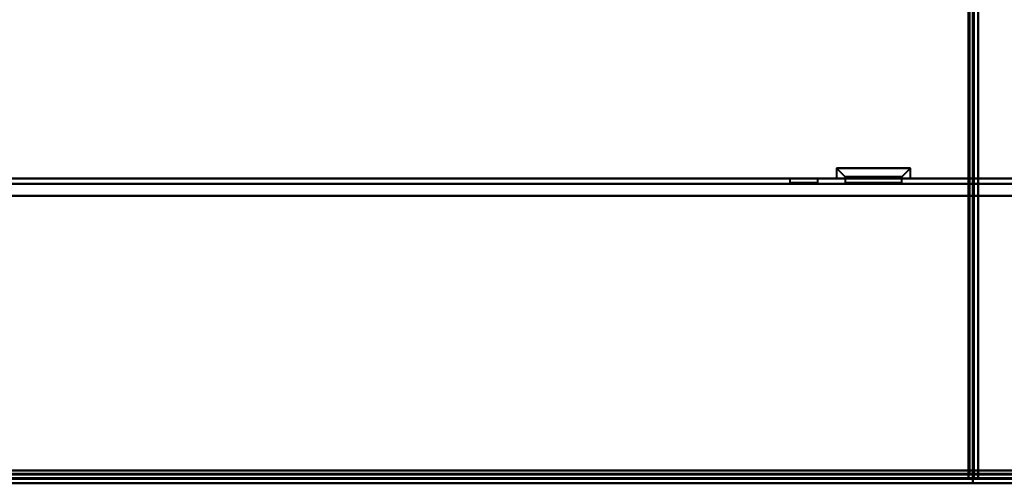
# Model space of a CAD drawing. Header units: millimetres. Extents: x -1352 to 2139, y -120 to 936.
# Tile 18 of 68: x -335 to -222, y 128 to 182. Entities that reach past the tile are written whole.
import ezdxf

# ---------------------------------------------------------------- set-up
doc = ezdxf.new("R2010")
doc.units = ezdxf.units.MM
doc.layers.add('G-IMPT', color=8, linetype='Continuous', lineweight=40)

# ---------------------------------------------------------------- blocks, each defined once
blk = doc.blocks.new('NEXA 400 CALQUES_dwg-748074-Avant')
at = {"layer": 'G-IMPT'}
for p, q in [((-225, 128.97), (-225, 862.77)), ((-241.25, 164.55), (-240.25, 163.55)), ((-241.25, 164.55), (-241.25, 163.35)), ((-234.88, 164.55), (-241.25, 164.55)), ((-241.25, 164.55), (-234.88, 164.55)), ((-232.75, 164.55), (-239.13, 164.55)), ((-239.13, 164.55), (-232.75, 164.55)), ((-233.75, 163.55), (-232.75, 164.55)), ((-232.75, 163.35), (-232.75, 164.55)), ((498.9, 163.35), (-498.9, 163.35)), ((-246.6, 163.35), (-246.6, 162.85)), ((-246.6, 163.35), (-246.6, 162.85)), ((-245, 163.35), (-246.6, 163.35)), ((-245, 163.35), (-246.6, 163.35)), ((-246.6, 163.35), (-243.4, 163.35)), ((-246.6, 163.35), (-243.4, 163.35)), ((-246.6, 163.35), (-243.4, 163.35)), ((-246.6, 163.35), (-243.4, 163.35)), ((-245, 162.85), (-246.6, 162.85)), ((-245, 162.85), (-246.6, 162.85)), ((-246.6, 162.85), (-245, 162.85)), ((-246.6, 162.85), (-245, 162.85)), ((-243.4, 163.35), (-245, 163.35)), ((-243.4, 163.35), (-245, 163.35)), ((-243.4, 163.35), (-245, 163.35)), ((-243.4, 163.35), (-245, 163.35)), ((-243.4, 162.85), (-245, 162.85)), ((-243.4, 162.85), (-245, 162.85)), ((-245, 162.85), (-243.4, 162.85)), ((-245, 162.85), (-243.4, 162.85)), ((-243.4, 162.85), (-243.4, 163.35)), ((-243.4, 162.85), (-243.4, 163.35)), ((-234.88, 163.35), (-241.25, 163.35)), ((-241.25, 163.35), (-234.88, 163.35)), ((-240.25, 163.55), (-240.25, 162.85)), ((-235.37, 163.55), (-240.25, 163.55)), ((-240.25, 163.55), (-235.37, 163.55)), ((-237, 162.85), (-240.25, 162.85)), ((-240.25, 162.85), (-235.37, 162.85)), ((-239.13, 163.35), (-232.75, 163.35)), ((-232.75, 163.35), (-239.13, 163.35)), ((-233.75, 163.55), (-238.63, 163.55)), ((-238.63, 163.55), (-233.75, 163.55)), ((-238.63, 162.85), (-237, 162.85)), ((-233.75, 162.85), (-237, 162.85)), ((-237, 162.85), (-233.75, 162.85)), ((-233.75, 162.85), (-233.75, 163.55)), ((-498.9, 128.87), (498.9, 128.87)), ((-226.1, 129.47), (-225.5, 129.47)), ((-225.5, 129.47), (-226.1, 129.47)), ((-226.1, 129.47), (-226.1, 128.87)), ((-226.1, 128.87), (-226.1, 129.47)), ((-225.6, 128.97), (-225, 128.97)), ((-225.6, 128.37), (-225.6, 128.97)), ((-225, 128.97), (-225.6, 128.97)), ((-225.6, 128.97), (-225.6, 128.37)), ((-534.4, 128.37), (-225.6, 128.37)), ((-499.4, 128.37), (499.4, 128.37))]:
    blk.add_line(p, q, dxfattribs=at)
at = {"layer": 'G-IMPT', "flags": 128}
for points in [[(-226.1, 129.47), (-226.1, 312.67), (-226.1, 495.87), (-226.1, 679.07), (-226.1, 862.27)], [(-226.1, 129.47), (-226.1, 312.67), (-226.1, 495.87), (-226.1, 679.07), (-226.1, 862.27)], [(-226.1, 862.27), (-226.1, 679.07), (-226.1, 495.87), (-226.1, 312.67), (-226.1, 129.47)], [(-226, 862.27), (-226, 679.07), (-226, 495.87), (-226, 312.67), (-226, 129.47)], [(-226, 129.47), (-226, 312.67), (-226, 495.87), (-226, 679.07), (-226, 862.27)], [(-226, 862.27), (-226, 679.07), (-226, 495.87), (-226, 312.67), (-226, 129.47)], [(-225.6, 862.77), (-225.6, 679.32), (-225.6, 495.87), (-225.6, 312.42), (-225.6, 128.97)], [(-225.6, 862.77), (-225.6, 679.32), (-225.6, 495.87), (-225.6, 312.42), (-225.6, 128.97)], [(-225.6, 128.97), (-225.6, 312.42), (-225.6, 495.87), (-225.6, 679.32), (-225.6, 862.77)], [(-225.5, 128.97), (-225.5, 312.42), (-225.5, 495.87), (-225.5, 679.32), (-225.5, 862.77)], [(-225.5, 129.47), (-225.5, 312.67), (-225.5, 495.87), (-225.5, 679.07), (-225.5, 862.27)], [(-225.5, 862.27), (-225.5, 679.07), (-225.5, 495.87), (-225.5, 312.67), (-225.5, 129.47)], [(-225.5, 129.47), (-225.5, 312.67), (-225.5, 495.87), (-225.5, 679.07), (-225.5, 862.27)], [(-225.5, 129.47), (-225.5, 312.67), (-225.5, 495.87), (-225.5, 679.07), (-225.5, 862.27)], [(-225.5, 862.27), (-225.5, 679.07), (-225.5, 495.87), (-225.5, 312.67), (-225.5, 129.47)], [(-225.5, 862.27), (-225.5, 679.07), (-225.5, 495.87), (-225.5, 312.67), (-225.5, 129.47)], [(-225, 862.77), (-225, 679.32), (-225, 495.87), (-225, 312.42), (-225, 128.97)], [(-225, 862.77), (-225, 679.32), (-225, 495.87), (-225, 312.42), (-225, 128.97)], [(-225, 128.97), (-225, 312.42), (-225, 495.87), (-225, 679.32), (-225, 862.77)], [(-225, 128.97), (-225, 312.42), (-225, 495.87), (-225, 679.32), (-225, 862.77)], [(-498.9, 163.35), (-249.45, 163.35), (0, 163.35), (249.45, 163.35), (498.9, 163.35)], [(498.9, 163.35), (249.45, 163.35), (0, 163.35), (-249.45, 163.35), (-498.9, 163.35)], [(498.9, 163.35), (249.45, 163.35), (0, 163.35), (-249.45, 163.35), (-498.9, 163.35)], [(-498.9, 163.35), (-249.45, 163.35), (0, 163.35), (249.45, 163.35), (498.9, 163.35)], [(498.9, 162.75), (249.45, 162.75), (0, 162.75), (-249.45, 162.75), (-498.9, 162.75)], [(-498.9, 162.75), (-249.45, 162.75), (0, 162.75), (249.45, 162.75), (498.9, 162.75)], [(-498.9, 162.75), (-249.45, 162.75), (0, 162.75), (249.45, 162.75), (498.9, 162.75)], [(498.9, 162.75), (249.45, 162.75), (0, 162.75), (-249.45, 162.75), (-498.9, 162.75)], [(-499.4, 161.37), (-249.7, 161.37), (0, 161.37), (249.7, 161.37), (499.4, 161.37)], [(499.4, 161.37), (249.7, 161.37), (0, 161.37), (-249.7, 161.37), (-499.4, 161.37)], [(-498.9, 161.37), (-249.45, 161.37), (0, 161.37), (249.45, 161.37), (498.9, 161.37)], [(498.9, 161.37), (249.45, 161.37), (0, 161.37), (-249.45, 161.37), (-498.9, 161.37)], [(-498.9, 161.37), (-249.45, 161.37), (0, 161.37), (249.45, 161.37), (498.9, 161.37)], [(-498.9, 161.37), (-249.45, 161.37), (0, 161.37), (249.45, 161.37), (498.9, 161.37)], [(498.9, 161.37), (249.45, 161.37), (0, 161.37), (-249.45, 161.37), (-498.9, 161.37)], [(498.9, 161.37), (249.45, 161.37), (0, 161.37), (-249.45, 161.37), (-498.9, 161.37)], [(-225.6, 128.97), (-302.8, 128.97), (-380, 128.97), (-457.2, 128.97), (-534.4, 128.97)], [(-225.6, 128.97), (-302.8, 128.97), (-380, 128.97), (-457.2, 128.97), (-534.4, 128.97)], [(-534.4, 128.97), (-457.2, 128.97), (-380, 128.97), (-302.8, 128.97), (-225.6, 128.97)], [(-534.4, 128.87), (-457.2, 128.87), (-380, 128.87), (-302.8, 128.87), (-225.6, 128.87)], [(-533.9, 129.47), (-456.95, 129.47), (-380, 129.47), (-303.05, 129.47), (-226.1, 129.47)], [(-533.9, 129.47), (-456.95, 129.47), (-380, 129.47), (-303.05, 129.47), (-226.1, 129.47)], [(-226.1, 129.47), (-303.05, 129.47), (-380, 129.47), (-456.95, 129.47), (-533.9, 129.47)], [(-226.1, 129.37), (-303.05, 129.37), (-380, 129.37), (-456.95, 129.37), (-533.9, 129.37)], [(-533.9, 129.37), (-456.95, 129.37), (-380, 129.37), (-303.05, 129.37), (-226.1, 129.37)], [(-226.1, 129.37), (-303.05, 129.37), (-380, 129.37), (-456.95, 129.37), (-533.9, 129.37)], [(-226.1, 128.87), (-303.05, 128.87), (-380, 128.87), (-456.95, 128.87), (-533.9, 128.87)], [(-226.1, 128.87), (-303.05, 128.87), (-380, 128.87), (-456.95, 128.87), (-533.9, 128.87)], [(-533.9, 128.87), (-456.95, 128.87), (-380, 128.87), (-303.05, 128.87), (-226.1, 128.87)], [(-533.9, 128.87), (-456.95, 128.87), (-380, 128.87), (-303.05, 128.87), (-226.1, 128.87)], [(-533.9, 128.87), (-456.95, 128.87), (-380, 128.87), (-303.05, 128.87), (-226.1, 128.87)], [(-226.1, 128.87), (-303.05, 128.87), (-380, 128.87), (-456.95, 128.87), (-533.9, 128.87)], [(-499.4, 128.97), (-249.7, 128.97), (0, 128.97), (249.7, 128.97), (499.4, 128.97)], [(499.4, 128.97), (249.7, 128.97), (0, 128.97), (-249.7, 128.97), (-499.4, 128.97)], [(-499.4, 128.97), (-249.7, 128.97), (0, 128.97), (249.7, 128.97), (499.4, 128.97)], [(499.4, 128.97), (249.7, 128.97), (0, 128.97), (-249.7, 128.97), (-499.4, 128.97)], [(499.4, 128.97), (249.7, 128.97), (0, 128.97), (-249.7, 128.97), (-499.4, 128.97)], [(-499.4, 128.97), (-249.7, 128.97), (0, 128.97), (249.7, 128.97), (499.4, 128.97)], [(-499.4, 128.97), (-249.7, 128.97), (0, 128.97), (249.7, 128.97), (499.4, 128.97)], [(-499.4, 128.97), (-249.7, 128.97), (0, 128.97), (249.7, 128.97), (499.4, 128.97)], [(499.4, 128.97), (249.7, 128.97), (0, 128.97), (-249.7, 128.97), (-499.4, 128.97)], [(-499.4, 128.87), (-249.7, 128.87), (0, 128.87), (249.7, 128.87), (499.4, 128.87)], [(499.4, 128.87), (249.7, 128.87), (0, 128.87), (-249.7, 128.87), (-499.4, 128.87)], [(499.4, 128.87), (249.7, 128.87), (0, 128.87), (-249.7, 128.87), (-499.4, 128.87)], [(-499, 129.37), (-249.5, 129.37), (0, 129.37), (249.5, 129.37), (499, 129.37)], [(499, 129.37), (249.5, 129.37), (0, 129.37), (-249.5, 129.37), (-499, 129.37)], [(499, 128.87), (249.5, 128.87), (0, 128.87), (-249.5, 128.87), (-499, 128.87)], [(-499, 128.87), (-249.5, 128.87), (0, 128.87), (249.5, 128.87), (499, 128.87)], [(499, 128.87), (249.5, 128.87), (0, 128.87), (-249.5, 128.87), (-499, 128.87)], [(-499, 128.87), (-249.5, 128.87), (0, 128.87), (249.5, 128.87), (499, 128.87)], [(-498.9, 129.85), (-249.45, 129.85), (0, 129.85), (249.45, 129.85), (498.9, 129.85)], [(498.9, 129.85), (249.45, 129.85), (0, 129.85), (-249.45, 129.85), (-498.9, 129.85)], [(498.9, 129.85), (249.45, 129.85), (0, 129.85), (-249.45, 129.85), (-498.9, 129.85)], [(-498.9, 129.85), (-249.45, 129.85), (0, 129.85), (249.45, 129.85), (498.9, 129.85)], [(-498.9, 129.85), (-249.45, 129.85), (0, 129.85), (249.45, 129.85), (498.9, 129.85)], [(498.9, 129.85), (249.45, 129.85), (0, 129.85), (-249.45, 129.85), (-498.9, 129.85)], [(498.9, 129.85), (249.45, 129.85), (0, 129.85), (-249.45, 129.85), (-498.9, 129.85)], [(-498.9, 129.85), (-249.45, 129.85), (0, 129.85), (249.45, 129.85), (498.9, 129.85)], [(498.9, 129.47), (249.45, 129.47), (0, 129.47), (-249.45, 129.47), (-498.9, 129.47)], [(-498.9, 129.47), (-249.45, 129.47), (0, 129.47), (249.45, 129.47), (498.9, 129.47)], [(498.9, 129.37), (249.45, 129.37), (0, 129.37), (-249.45, 129.37), (-498.9, 129.37)], [(-498.9, 129.37), (-249.45, 129.37), (0, 129.37), (249.45, 129.37), (498.9, 129.37)], [(-498.9, 128.87), (-249.45, 128.87), (0, 128.87), (249.45, 128.87), (498.9, 128.87)], [(498.9, 128.87), (249.45, 128.87), (0, 128.87), (-249.45, 128.87), (-498.9, 128.87)], [(-498.9, 128.87), (-249.45, 128.87), (0, 128.87), (249.45, 128.87), (498.9, 128.87)], [(498.9, 128.87), (249.45, 128.87), (0, 128.87), (-249.45, 128.87), (-498.9, 128.87)], [(-498.9, 128.87), (-249.45, 128.87), (0, 128.87), (249.45, 128.87), (498.9, 128.87)], [(498.9, 128.87), (249.45, 128.87), (0, 128.87), (-249.45, 128.87), (-498.9, 128.87)], [(-226.05, 129.47), (-226.06, 129.47), (-226.08, 129.47), (-226.09, 129.47), (-226.1, 129.47)], [(-226.1, 129.47), (-226.1, 129.46), (-226.1, 129.45), (-226.1, 129.43), (-226.1, 129.42)], [(-226.1, 129.42), (-226.1, 129.41), (-226.1, 129.4), (-226.1, 129.38), (-226.1, 129.37)], [(-226.1, 128.87), (-226.1, 129), (-226.1, 129.12), (-226.1, 129.25), (-226.1, 129.37)], [(-226.1, 129.37), (-226.1, 129.25), (-226.1, 129.12), (-226.1, 129), (-226.1, 128.87)], [(-226.1, 128.87), (-225.98, 128.87), (-225.85, 128.87), (-225.73, 128.87), (-225.6, 128.87)], [(-225.6, 128.87), (-225.73, 128.87), (-225.85, 128.87), (-225.98, 128.87), (-226.1, 128.87)], [(-226, 129.47), (-226.01, 129.47), (-226.03, 129.47), (-226.04, 129.47), (-226.05, 129.47)], [(-226, 129.47), (-225.88, 129.47), (-225.75, 129.47), (-225.63, 129.47), (-225.5, 129.47)], [(-225.5, 129.47), (-225.63, 129.47), (-225.75, 129.47), (-225.88, 129.47), (-226, 129.47)], [(-225.6, 128.97), (-225.59, 128.97), (-225.58, 128.97), (-225.56, 128.97), (-225.55, 128.97)], [(-225.6, 128.92), (-225.6, 128.93), (-225.6, 128.95), (-225.6, 128.96), (-225.6, 128.97)], [(-225.6, 128.87), (-225.6, 128.88), (-225.6, 128.9), (-225.6, 128.91), (-225.6, 128.92)], [(-225.6, 128.37), (-225.6, 128.5), (-225.6, 128.62), (-225.6, 128.75), (-225.6, 128.87)], [(-225.6, 128.87), (-225.6, 128.75), (-225.6, 128.62), (-225.6, 128.5), (-225.6, 128.37)], [(-225.55, 128.97), (-225.54, 128.97), (-225.53, 128.97), (-225.51, 128.97), (-225.5, 128.97)], [(-225.5, 128.97), (-225.5, 129.1), (-225.5, 129.22), (-225.5, 129.35), (-225.5, 129.47)], [(-225.5, 129.47), (-225.5, 129.35), (-225.5, 129.22), (-225.5, 129.1), (-225.5, 128.97)], [(-225, 128.97), (-225.13, 128.97), (-225.25, 128.97), (-225.38, 128.97), (-225.5, 128.97)], [(-225.5, 128.97), (-225.38, 128.97), (-225.25, 128.97), (-225.13, 128.97), (-225, 128.97)], [(-534.4, 128.37), (-457.2, 128.37), (-380, 128.37), (-302.8, 128.37), (-225.6, 128.37)], [(-225.6, 128.37), (-302.8, 128.37), (-380, 128.37), (-457.2, 128.37), (-534.4, 128.37)], [(-534.4, 128.37), (-457.2, 128.37), (-380, 128.37), (-302.8, 128.37), (-225.6, 128.37)], [(-225.6, 128.37), (-302.8, 128.37), (-380, 128.37), (-457.2, 128.37), (-534.4, 128.37)], [(499.4, 128.37), (249.7, 128.37), (0, 128.37), (-249.7, 128.37), (-499.4, 128.37)], [(-499.4, 128.37), (-249.7, 128.37), (0, 128.37), (249.7, 128.37), (499.4, 128.37)], [(-355.2, 128.37), (-177.6, 128.37), (0, 128.37), (177.6, 128.37), (355.2, 128.37)], [(355.2, 128.37), (177.6, 128.37), (0, 128.37), (-177.6, 128.37), (-355.2, 128.37)], [(355.2, 128.37), (177.6, 128.37), (0, 128.37), (-177.6, 128.37), (-355.2, 128.37)], [(355.2, 128.37), (177.6, 128.37), (0, 128.37), (-177.6, 128.37), (-355.2, 128.37)], [(-355.2, 128.37), (-177.6, 128.37), (0, 128.37), (177.6, 128.37), (355.2, 128.37)], [(-355.2, 128.37), (-177.6, 128.37), (0, 128.37), (177.6, 128.37), (355.2, 128.37)]]:
    blk.add_lwpolyline(points, dxfattribs=at)

msp = doc.modelspace()

# ---------------------------------------------------------------- linework, layer by layer
at = {"color": 94, "lineweight": 30}
for p, q in [((609.6, 128.37), (-609.6, 128.37)), ((-609.6, 128.37), (609.6, 128.37))]:
    msp.add_line(p, q, dxfattribs=at)

# ---------------------------------------------------------------- block references
at = {"layer": 'G-IMPT'}
msp.add_blockref('NEXA 400 CALQUES_dwg-748074-Avant', (0, 0), dxfattribs=at)

doc.saveas('drawing.dxf')
